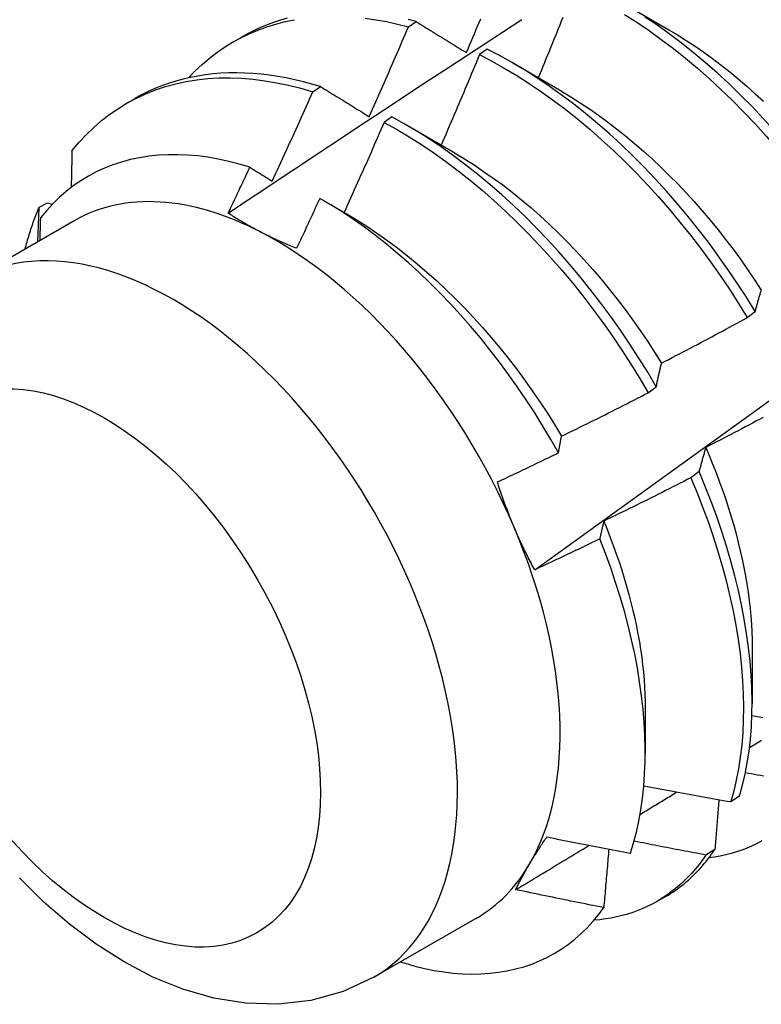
# Model space of a CAD drawing. Header units: inches. Extents: x 13 to 135, y 11 to 85.
# Tile 42 of 54: x 120.863 to 121.105, y 51.211 to 51.531. Entities that reach past the tile are written whole.
import ezdxf

# ---------------------------------------------------------------- set-up
doc = ezdxf.new("R2010")
doc.units = ezdxf.units.IN
doc.header["$MEASUREMENT"] = 0
doc.layers.add('Visible Edges(ANSI)', color=7, linetype='Continuous', lineweight=25)
doc.layers.add('Visible Tangent Edges(ANSI)', color=7, linetype='Continuous', lineweight=25)

msp = doc.modelspace()

# ---------------------------------------------------------------- linework, layer by layer
at = {"layer": 'Visible Edges(ANSI)'}
for p, q in [((121.05844, 51.53718), (121.07439, 51.52795)), ((120.98972, 51.52888), (120.99223, 51.53058)), ((120.93278, 51.52401), (120.93559, 51.52563)), ((121.01534, 51.52162), (121.01284, 51.51984)), ((121.02364, 51.51714), (121.03959, 51.50791)), ((120.95865, 51.50774), (120.96116, 51.50945)), ((120.89798, 51.50397), (120.90079, 51.50559)), ((120.98435, 51.49961), (120.98184, 51.49782)), ((120.98884, 51.4971), (121.00479, 51.48787)), ((120.8696, 51.47027), (120.8723, 51.47162)), ((120.8723, 51.47162), (120.87384, 51.47117)), ((120.96186, 51.47254), (120.96999, 51.46783)), ((120.88119, 51.46591), (120.84778, 51.44667)), ((121.09995, 51.43432), (121.10255, 51.43629)), ((121.06775, 51.40987), (121.07036, 51.41185)), ((121.08427, 51.38422), (121.08162, 51.38223)), ((121.10156, 51.32714), (121.10154, 51.3087)), ((121.06676, 51.3071), (121.06674, 51.29269)), ((121.09456, 51.27691), (121.09745, 51.27879)), ((121.08942, 51.26137), (121.08647, 51.25955)), ((121.07059, 51.24446), (121.0734, 51.24608)), ((121.01184, 51.23903), (120.97843, 51.21979))]:
    msp.add_line(p, q, dxfattribs=at)
at = {"layer": 'Visible Edges(ANSI)', "flags": 128}
for points in [[(121.03993, 51.53191), (121.03944, 51.53069), (121.03894, 51.52946), (121.03845, 51.52823), (121.03796, 51.52701), (121.03746, 51.52578), (121.03696, 51.52456), (121.03647, 51.52334), (121.03597, 51.52211), (121.03547, 51.52089), (121.03497, 51.51966), (121.03447, 51.51844), (121.03397, 51.51722), (121.03347, 51.51599), (121.03297, 51.51477), (121.03246, 51.51355), (121.03196, 51.51233)], [(121.05999, 51.53295), (121.06401, 51.53037), (121.06801, 51.52766), (121.07199, 51.5248), (121.07595, 51.5218), (121.07987, 51.51867), (121.08376, 51.51541), (121.08761, 51.51203), (121.09141, 51.50852), (121.09517, 51.5049), (121.09887, 51.50116), (121.10252, 51.49732), (121.1061, 51.49337), (121.10962, 51.48933), (121.11306, 51.48519), (121.11644, 51.48096), (121.11973, 51.47666), (121.12295, 51.47227), (121.12608, 51.46782), (121.12912, 51.4633), (121.13206, 51.45871)], [(121.13466, 51.46068), (121.1317, 51.46526), (121.12865, 51.46978), (121.12552, 51.47423), (121.1223, 51.47861), (121.119, 51.48291), (121.11562, 51.48713), (121.11216, 51.49126), (121.10864, 51.49529), (121.10505, 51.49923), (121.1014, 51.50307), (121.0977, 51.5068), (121.09394, 51.51041), (121.09013, 51.51391), (121.08628, 51.51729), (121.08239, 51.52053), (121.07846, 51.52365), (121.0745, 51.52664), (121.07052, 51.52949), (121.06652, 51.53219)], [(120.91822, 51.5123), (120.92039, 51.51455), (120.92264, 51.51667), (120.92498, 51.51866), (120.92741, 51.52052), (120.92992, 51.52225), (120.93251, 51.52385), (120.93517, 51.52532), (120.93791, 51.52664), (120.94073, 51.52784), (120.94361, 51.52889), (120.94656, 51.5298), (120.94958, 51.53058), (120.95266, 51.53121)], [(120.93111, 51.46828), (120.93707, 51.47226), (120.94303, 51.47622), (120.949, 51.48019), (120.95496, 51.48415), (120.96093, 51.4881), (120.96689, 51.49205), (120.97286, 51.496), (120.97883, 51.49994), (120.9848, 51.50388), (120.99077, 51.50781), (120.99674, 51.51174), (121.00271, 51.51566), (121.00868, 51.51958), (121.01466, 51.52349), (121.02063, 51.5274), (121.02661, 51.5313)], [(120.95027, 51.53167), (120.94806, 51.53104), (120.94588, 51.53032), (120.94374, 51.52954), (120.94164, 51.52867), (120.93958, 51.52773), (120.93757, 51.52672), (120.93559, 51.52563)], [(120.97568, 51.5317), (120.97914, 51.5312), (120.98264, 51.53057), (120.98616, 51.52979), (120.98972, 51.52888)], [(120.97698, 51.49967), (120.97752, 51.50089), (120.97806, 51.5021), (120.9786, 51.50332), (120.97914, 51.50453), (120.97967, 51.50574), (120.98021, 51.50696), (120.98075, 51.50817), (120.98128, 51.50939), (120.98181, 51.51061), (120.98235, 51.51182), (120.98288, 51.51304), (120.98341, 51.51425), (120.98394, 51.51547), (120.98447, 51.51669), (120.985, 51.51791), (120.98553, 51.51912), (120.98605, 51.52034), (120.98658, 51.52156), (120.98711, 51.52278), (120.98763, 51.524), (120.98815, 51.52522), (120.98868, 51.52644), (120.9892, 51.52766), (120.98972, 51.52888)], [(120.99223, 51.53058), (120.98959, 51.53126)], [(120.99223, 51.53058), (120.9929, 51.53016), (120.99358, 51.52975), (120.99425, 51.52933), (120.99492, 51.52892), (120.9956, 51.5285), (120.99628, 51.52809), (120.99695, 51.52767), (120.99763, 51.52725), (120.99831, 51.52683), (120.99899, 51.52641), (120.99967, 51.526), (121.00035, 51.52558), (121.00103, 51.52516), (121.00172, 51.52474), (121.0024, 51.52431), (121.00308, 51.52389), (121.00377, 51.52347), (121.00446, 51.52305), (121.00514, 51.52263), (121.00583, 51.5222), (121.00652, 51.52178), (121.00721, 51.52135), (121.0079, 51.52093), (121.00859, 51.5205)], [(121.00859, 51.5205), (121.00911, 51.52172), (121.00963, 51.52294), (121.01014, 51.52416), (121.01066, 51.52539), (121.01118, 51.52661), (121.01169, 51.52783), (121.01221, 51.52905), (121.01272, 51.53027), (121.01323, 51.5315)], [(121.03083, 51.35229), (121.04213, 51.36042), (121.05343, 51.36855), (121.06471, 51.37667), (121.07599, 51.3848), (121.08725, 51.39293), (121.0985, 51.40105), (121.10975, 51.40917), (121.12098, 51.4173), (121.1322, 51.42542), (121.14342, 51.43354), (121.15462, 51.44166), (121.16582, 51.44978), (121.177, 51.45789), (121.18818, 51.466), (121.19934, 51.47412), (121.2105, 51.48222), (121.22165, 51.49033), (121.23279, 51.49843), (121.24391, 51.50653), (121.25503, 51.51463), (121.26615, 51.52272), (121.27725, 51.53081)], [(121.07439, 51.52793), (121.07726, 51.52623), (121.08012, 51.52444), (121.08298, 51.52256), (121.08582, 51.5206), (121.08864, 51.51855), (121.09146, 51.51642), (121.09425, 51.51422), (121.09702, 51.51193), (121.09977, 51.50958), (121.1025, 51.50715), (121.1052, 51.50466)], [(121.01284, 51.51984), (121.01233, 51.51862), (121.01182, 51.51739), (121.01131, 51.51616), (121.01079, 51.51493), (121.01028, 51.5137), (121.00976, 51.51248), (121.00925, 51.51125), (121.00873, 51.51002), (121.00822, 51.5088), (121.0077, 51.50757), (121.00718, 51.50635), (121.00666, 51.50512), (121.00614, 51.50389), (121.00562, 51.50267), (121.0051, 51.50145), (121.00457, 51.50022), (121.00405, 51.499), (121.00353, 51.49777), (121.003, 51.49655), (121.00248, 51.49533), (121.00195, 51.4941), (121.00142, 51.49288), (121.0009, 51.49166), (121.00037, 51.49043)], [(121.01284, 51.51984), (121.01688, 51.51773), (121.02092, 51.51547), (121.02495, 51.51305), (121.02897, 51.51049), (121.03298, 51.50778), (121.03696, 51.50493), (121.04092, 51.50195), (121.04484, 51.49882), (121.04873, 51.49557), (121.05258, 51.49219), (121.05639, 51.48869), (121.06015, 51.48508), (121.06385, 51.48135), (121.0675, 51.47751), (121.07109, 51.47357), (121.07461, 51.46953), (121.07806, 51.4654), (121.08144, 51.46118), (121.08474, 51.45688), (121.08796, 51.4525), (121.09109, 51.44804), (121.09414, 51.44353), (121.09709, 51.43895), (121.09995, 51.43432)], [(121.10255, 51.43629), (121.09968, 51.44092), (121.09672, 51.44549), (121.09367, 51.45), (121.09053, 51.45445), (121.0873, 51.45882), (121.084, 51.46312), (121.08061, 51.46733), (121.07716, 51.47146), (121.07363, 51.47549), (121.07004, 51.47942), (121.06639, 51.48325), (121.06268, 51.48698), (121.05891, 51.49058), (121.0551, 51.49407), (121.05125, 51.49744), (121.04736, 51.50068), (121.04343, 51.5038), (121.03947, 51.50677), (121.03548, 51.50961), (121.03148, 51.51231), (121.02746, 51.51486), (121.02343, 51.51727), (121.01939, 51.51952), (121.01534, 51.52162)], [(120.96116, 51.50945), (120.95835, 51.51028), (120.95555, 51.51103), (120.95277, 51.5117), (120.95, 51.51227), (120.94726, 51.51276), (120.94453, 51.51317), (120.94183, 51.51349), (120.93915, 51.51372), (120.9365, 51.51386), (120.93388, 51.51392), (120.93128, 51.51389), (120.92871, 51.51377), (120.92618, 51.51356), (120.92368, 51.51327), (120.92121, 51.51289), (120.91878, 51.51242), (120.91639, 51.51187), (120.91403, 51.51123), (120.91172, 51.5105), (120.90944, 51.50969), (120.90721, 51.50879), (120.90502, 51.50781), (120.90288, 51.50674), (120.90079, 51.50559)], [(120.88025, 51.48855), (120.8825, 51.49124), (120.88486, 51.49378), (120.88733, 51.49617), (120.88991, 51.4984), (120.89259, 51.50047), (120.89538, 51.50238), (120.89826, 51.50413), (120.90123, 51.50571), (120.9043, 51.50713), (120.90746, 51.50838), (120.9107, 51.50945), (120.91402, 51.51036), (120.91741, 51.51109), (120.92088, 51.51165), (120.92442, 51.51204), (120.92802, 51.51225), (120.93168, 51.51229), (120.9354, 51.51216), (120.93917, 51.51185), (120.94299, 51.51137), (120.94685, 51.51072), (120.95075, 51.5099), (120.95469, 51.5089), (120.95865, 51.50774)], [(120.96116, 51.50945), (120.96181, 51.50905), (120.96246, 51.50865), (120.96311, 51.50825), (120.96376, 51.50784), (120.96442, 51.50744), (120.96507, 51.50704), (120.96572, 51.50663), (120.96638, 51.50623), (120.96704, 51.50582), (120.96769, 51.50542), (120.96835, 51.50501), (120.96901, 51.5046), (120.96967, 51.50419), (120.97033, 51.50379), (120.97099, 51.50338), (120.97165, 51.50297), (120.97232, 51.50256), (120.97298, 51.50215), (120.97364, 51.50174), (120.97431, 51.50133), (120.97498, 51.50091), (120.97564, 51.5005), (120.97631, 51.50009), (120.97698, 51.49967)], [(120.94539, 51.47872), (120.94596, 51.47992), (120.94652, 51.48113), (120.94708, 51.48234), (120.94764, 51.48354), (120.9482, 51.48475), (120.94875, 51.48596), (120.94931, 51.48716), (120.94987, 51.48837), (120.95042, 51.48958), (120.95098, 51.49079), (120.95153, 51.492), (120.95208, 51.4932), (120.95263, 51.49441), (120.95319, 51.49562), (120.95374, 51.49683), (120.95429, 51.49804), (120.95483, 51.49925), (120.95538, 51.50047), (120.95593, 51.50168), (120.95647, 51.50289), (120.95702, 51.5041), (120.95756, 51.50531), (120.95811, 51.50652), (120.95865, 51.50774)], [(121.03958, 51.50788), (121.04259, 51.50608), (121.04559, 51.50419), (121.04858, 51.50221), (121.05155, 51.50014), (121.05451, 51.49798), (121.05746, 51.49573), (121.06038, 51.4934), (121.06328, 51.49099), (121.06616, 51.4885), (121.069, 51.48594), (121.07182, 51.4833), (121.0746, 51.48058), (121.07735, 51.4778), (121.08005, 51.47495), (121.08272, 51.47203), (121.08534, 51.46905), (121.08792, 51.46601), (121.09045, 51.46291), (121.09293, 51.45975), (121.09535, 51.45655), (121.09773, 51.45329), (121.10004, 51.44999), (121.10231, 51.44665), (121.10451, 51.44327)], [(120.98184, 51.49782), (120.98131, 51.4966), (120.98077, 51.49538), (120.98024, 51.49415), (120.9797, 51.49293), (120.97917, 51.49171), (120.97863, 51.49048), (120.97809, 51.48926), (120.97755, 51.48804), (120.97701, 51.48682), (120.97647, 51.48559), (120.97593, 51.48437), (120.97538, 51.48315), (120.97484, 51.48193), (120.97429, 51.48071), (120.97375, 51.47949), (120.9732, 51.47827), (120.97266, 51.47705), (120.97211, 51.47583), (120.97156, 51.47461), (120.97101, 51.47339), (120.97046, 51.47217), (120.96991, 51.47096), (120.96936, 51.46974), (120.96881, 51.46852)], [(120.98184, 51.49782), (120.98588, 51.49557), (120.98992, 51.49316), (120.99394, 51.49061), (120.99794, 51.48791), (121.00192, 51.48507), (121.00588, 51.48209), (121.00981, 51.47897), (121.0137, 51.47573), (121.01756, 51.47236), (121.02137, 51.46887), (121.02513, 51.46526), (121.02884, 51.46153), (121.03249, 51.4577), (121.03608, 51.45377), (121.03961, 51.44973), (121.04306, 51.44561), (121.04644, 51.44139), (121.04975, 51.43709), (121.05297, 51.43272), (121.05611, 51.42827), (121.05916, 51.42376), (121.06212, 51.41918), (121.06499, 51.41455), (121.06775, 51.40987)], [(121.07036, 51.41185), (121.06758, 51.41653), (121.06471, 51.42115), (121.06175, 51.42572), (121.05869, 51.43023), (121.05554, 51.43467), (121.05231, 51.43904), (121.049, 51.44333), (121.04561, 51.44754), (121.04215, 51.45166), (121.03862, 51.45569), (121.03503, 51.45962), (121.03137, 51.46344), (121.02766, 51.46715), (121.02389, 51.47075), (121.02008, 51.47424), (121.01622, 51.4776), (121.01232, 51.48083), (121.00839, 51.48394), (121.00443, 51.48691), (121.00045, 51.48974), (120.99644, 51.49243), (120.99242, 51.49497), (120.98839, 51.49737), (120.98435, 51.49961)], [(120.93814, 51.48321), (120.93468, 51.48424), (120.93126, 51.48513), (120.92786, 51.48586), (120.9245, 51.48645), (120.92118, 51.48688), (120.9179, 51.48717), (120.91467, 51.4873), (120.91148, 51.48728), (120.90834, 51.48711), (120.90526, 51.48679), (120.90223, 51.48632), (120.89928, 51.48569), (120.89639, 51.48492), (120.89358, 51.48399), (120.89085, 51.48292), (120.88819, 51.4817), (120.88561, 51.48033), (120.88311, 51.47881), (120.8807, 51.47715), (120.87837, 51.47535), (120.87613, 51.47341), (120.87399, 51.47132), (120.87194, 51.4691), (120.87, 51.46675)], [(120.88025, 51.48855), (120.88024, 51.48806), (120.88023, 51.48756), (120.88022, 51.48707), (120.88022, 51.48657), (120.88021, 51.48608), (120.8802, 51.48558), (120.88019, 51.48509), (120.88018, 51.48459), (120.88017, 51.4841), (120.88016, 51.4836), (120.88015, 51.48311), (120.88014, 51.48261), (120.88013, 51.48212), (120.88012, 51.48162), (120.88011, 51.48112), (120.8801, 51.48063), (120.88009, 51.48013), (120.88008, 51.47963), (120.88007, 51.47914), (120.88006, 51.47864), (120.88005, 51.47814), (120.88004, 51.47764), (120.88003, 51.47715), (120.88002, 51.47665)], [(121.00479, 51.48781), (121.00794, 51.48594), (121.01107, 51.48396), (121.0142, 51.48189), (121.01731, 51.47972), (121.0204, 51.47745), (121.02347, 51.47509), (121.02652, 51.47264), (121.02954, 51.4701), (121.03253, 51.46746), (121.03548, 51.46475), (121.03841, 51.46194), (121.04129, 51.45906), (121.04413, 51.4561), (121.04693, 51.45307), (121.04968, 51.44997), (121.05239, 51.4468), (121.05505, 51.44357), (121.05765, 51.44028), (121.0602, 51.43694), (121.06269, 51.43354), (121.06513, 51.4301), (121.0675, 51.42661), (121.06981, 51.42308), (121.07205, 51.41951)], [(120.93111, 51.46829), (120.9314, 51.46891), (120.9317, 51.46953), (120.93199, 51.47015), (120.93229, 51.47077), (120.93258, 51.47139), (120.93288, 51.47201), (120.93317, 51.47263), (120.93346, 51.47326), (120.93376, 51.47388), (120.93405, 51.4745), (120.93435, 51.47512), (120.93464, 51.47574), (120.93493, 51.47637), (120.93522, 51.47699), (120.93552, 51.47761), (120.93581, 51.47823), (120.9361, 51.47885), (120.93639, 51.47948), (120.93669, 51.4801), (120.93698, 51.48072), (120.93727, 51.48134), (120.93756, 51.48197), (120.93785, 51.48259), (120.93814, 51.48321)], [(120.93814, 51.48321), (120.93844, 51.48303), (120.93874, 51.48284), (120.93904, 51.48265), (120.93934, 51.48247), (120.93964, 51.48228), (120.93994, 51.4821), (120.94024, 51.48191), (120.94055, 51.48172), (120.94085, 51.48154), (120.94115, 51.48135), (120.94145, 51.48116), (120.94175, 51.48098), (120.94206, 51.48079), (120.94236, 51.4806), (120.94266, 51.48041), (120.94296, 51.48023), (120.94327, 51.48004), (120.94357, 51.47985), (120.94387, 51.47966), (120.94418, 51.47947), (120.94448, 51.47929), (120.94478, 51.4791), (120.94509, 51.47891), (120.94539, 51.47872)], [(120.96088, 51.4731), (120.96057, 51.47242), (120.96026, 51.47175), (120.95995, 51.47107), (120.95963, 51.47039), (120.95932, 51.46971), (120.95901, 51.46904), (120.9587, 51.46836), (120.95838, 51.46768), (120.95807, 51.467), (120.95776, 51.46633), (120.95744, 51.46565), (120.95713, 51.46497), (120.95682, 51.4643), (120.9565, 51.46362), (120.95619, 51.46294), (120.95587, 51.46227), (120.95556, 51.46159), (120.95524, 51.46091), (120.95493, 51.46024), (120.95461, 51.45956), (120.95429, 51.45889), (120.95398, 51.45821), (120.95366, 51.45753), (120.95334, 51.45686)], [(121.03856, 51.39036), (121.03607, 51.39473), (121.03348, 51.39906), (121.03082, 51.40334), (121.02806, 51.40757), (121.02523, 51.41174), (121.02231, 51.41584), (121.01932, 51.41988), (121.01626, 51.42384), (121.01314, 51.42771), (121.00995, 51.4315), (121.00671, 51.43519), (121.00341, 51.43878), (121.00007, 51.44228), (120.99667, 51.44567), (120.99323, 51.44896), (120.98974, 51.45214), (120.98621, 51.45521), (120.98264, 51.45816), (120.97905, 51.46099), (120.97545, 51.46368), (120.97182, 51.46624), (120.96818, 51.46867), (120.96453, 51.47095), (120.96088, 51.4731)], [(120.86504, 51.45661), (120.8652, 51.45721), (120.86536, 51.4578), (120.86552, 51.4584), (120.86568, 51.45899), (120.86585, 51.45958), (120.86602, 51.46017), (120.8662, 51.46075), (120.86637, 51.46133), (120.86655, 51.46191), (120.86674, 51.46249), (120.86692, 51.46306), (120.86711, 51.46363), (120.8673, 51.4642), (120.8675, 51.46477), (120.86769, 51.46533), (120.86789, 51.46589), (120.8681, 51.46645), (120.8683, 51.467), (120.86851, 51.46756), (120.86872, 51.4681), (120.86894, 51.46865), (120.86916, 51.46919), (120.86938, 51.46974), (120.8696, 51.47027)], [(120.86915, 51.45897), (120.86917, 51.45945), (120.86919, 51.45992), (120.86921, 51.46039), (120.86923, 51.46086), (120.86925, 51.46134), (120.86927, 51.46181), (120.86929, 51.46228), (120.86931, 51.46275), (120.86933, 51.46322), (120.86934, 51.46369), (120.86936, 51.46416), (120.86938, 51.46464), (120.8694, 51.46511), (120.86942, 51.46558), (120.86944, 51.46605), (120.86946, 51.46652), (120.86947, 51.46699), (120.86949, 51.46746), (120.86951, 51.46793), (120.86953, 51.4684), (120.86955, 51.46887), (120.86957, 51.46934), (120.86958, 51.4698), (120.8696, 51.47027)], [(120.94162, 51.46216), (120.94115, 51.4624), (120.94069, 51.46264), (120.94022, 51.46289), (120.93977, 51.46313), (120.93931, 51.46338), (120.93886, 51.46363), (120.9384, 51.46387), (120.93796, 51.46412), (120.93751, 51.46438), (120.93707, 51.46463), (120.93662, 51.46488), (120.93619, 51.46514), (120.93575, 51.46539), (120.93532, 51.46565), (120.93488, 51.46591), (120.93445, 51.46617), (120.93403, 51.46643), (120.9336, 51.46669), (120.93318, 51.46695), (120.93276, 51.46722), (120.93234, 51.46748), (120.93193, 51.46775), (120.93152, 51.46802), (120.93111, 51.46829)], [(120.97, 51.4678), (120.97328, 51.46585), (120.97655, 51.46379), (120.9798, 51.46162), (120.98304, 51.45933), (120.98626, 51.45694), (120.98945, 51.45444), (120.99262, 51.45185), (120.99576, 51.44915), (120.99886, 51.44636), (121.00194, 51.44348), (121.00497, 51.44051), (121.00796, 51.43747), (121.0109, 51.43434), (121.0138, 51.43113), (121.01665, 51.42786), (121.01945, 51.42451), (121.02219, 51.42111), (121.02486, 51.41764), (121.02748, 51.41411), (121.03003, 51.41053), (121.03251, 51.4069), (121.03492, 51.40323), (121.03726, 51.39951), (121.03952, 51.39575)], [(120.87, 51.46675), (120.86999, 51.46644), (120.86998, 51.46614), (120.86997, 51.46583), (120.86996, 51.46552), (120.86995, 51.46521), (120.86994, 51.4649), (120.86993, 51.46459), (120.86992, 51.46428), (120.86991, 51.46397), (120.8699, 51.46366), (120.86989, 51.46335), (120.86988, 51.46304), (120.86987, 51.46274), (120.86986, 51.46243), (120.86985, 51.46212), (120.86984, 51.46181), (120.86983, 51.4615), (120.86982, 51.46119), (120.86981, 51.46088), (120.8698, 51.46057), (120.86979, 51.46026), (120.86978, 51.45995), (120.86977, 51.45964), (120.86976, 51.45933)], [(120.95334, 51.45686), (120.95283, 51.45706), (120.95232, 51.45727), (120.95181, 51.45748), (120.9513, 51.45768), (120.9508, 51.45789), (120.95029, 51.45811), (120.94979, 51.45832), (120.9493, 51.45853), (120.9488, 51.45875), (120.94831, 51.45897), (120.94781, 51.45918), (120.94732, 51.4594), (120.94684, 51.45963), (120.94635, 51.45985), (120.94587, 51.46007), (120.94539, 51.4603), (120.94491, 51.46053), (120.94443, 51.46076), (120.94396, 51.46099), (120.94348, 51.46122), (120.94301, 51.46145), (120.94255, 51.46169), (120.94208, 51.46192), (120.94162, 51.46216)], [(121.10255, 51.43629), (121.10263, 51.43659), (121.10271, 51.4369), (121.10279, 51.4372), (121.10287, 51.4375), (121.10295, 51.4378), (121.10303, 51.4381), (121.10311, 51.4384), (121.10319, 51.43869), (121.10327, 51.43899), (121.10336, 51.43928), (121.10344, 51.43957), (121.10352, 51.43987), (121.1036, 51.44016), (121.10369, 51.44045), (121.10377, 51.44074), (121.10386, 51.44102), (121.10394, 51.44131), (121.10403, 51.44159), (121.10411, 51.44188), (121.1042, 51.44216), (121.10429, 51.44244), (121.10437, 51.44272), (121.10446, 51.443), (121.10455, 51.44328)], [(121.07208, 51.41954), (121.07325, 51.42014), (121.07441, 51.42074), (121.07558, 51.42135), (121.07675, 51.42196), (121.07791, 51.42256), (121.07908, 51.42317), (121.08024, 51.42378), (121.08141, 51.4244), (121.08257, 51.42501), (121.08373, 51.42562), (121.08489, 51.42623), (121.08606, 51.42685), (121.08722, 51.42747), (121.08838, 51.42808), (121.08954, 51.4287), (121.0907, 51.42932), (121.09186, 51.42994), (121.09301, 51.43056), (121.09417, 51.43119), (121.09533, 51.43181), (121.09649, 51.43243), (121.09764, 51.43306), (121.0988, 51.43369), (121.09995, 51.43432)], [(121.07036, 51.41185), (121.07042, 51.41218), (121.07049, 51.41251), (121.07056, 51.41285), (121.07063, 51.41318), (121.0707, 51.4135), (121.07077, 51.41383), (121.07084, 51.41416), (121.07091, 51.41448), (121.07098, 51.41481), (121.07105, 51.41513), (121.07112, 51.41545), (121.07119, 51.41577), (121.07126, 51.41609), (121.07133, 51.41641), (121.07141, 51.41673), (121.07148, 51.41705), (121.07155, 51.41736), (121.07163, 51.41768), (121.0717, 51.41799), (121.07178, 51.4183), (121.07185, 51.41861), (121.07193, 51.41892), (121.072, 51.41923), (121.07208, 51.41954)], [(121.03953, 51.39575), (121.04071, 51.39633), (121.04189, 51.39691), (121.04308, 51.39748), (121.04426, 51.39806), (121.04544, 51.39864), (121.04662, 51.39922), (121.04779, 51.39981), (121.04897, 51.40039), (121.05015, 51.40098), (121.05133, 51.40156), (121.0525, 51.40215), (121.05368, 51.40274), (121.05486, 51.40333), (121.05603, 51.40392), (121.05721, 51.40451), (121.05838, 51.4051), (121.05955, 51.40569), (121.06073, 51.40629), (121.0619, 51.40688), (121.06307, 51.40748), (121.06424, 51.40807), (121.06541, 51.40867), (121.06658, 51.40927), (121.06775, 51.40987)], [(121.10513, 51.40184), (121.10397, 51.40122), (121.1028, 51.40061), (121.10164, 51.39999), (121.10048, 51.39938), (121.09931, 51.39876), (121.09814, 51.39815), (121.09698, 51.39754), (121.09581, 51.39693), (121.09465, 51.39632), (121.09348, 51.39571), (121.09231, 51.3951), (121.09114, 51.3945), (121.08997, 51.39389), (121.0888, 51.39329), (121.08763, 51.39268), (121.08646, 51.39208)], [(121.03856, 51.39036), (121.0386, 51.39059), (121.03864, 51.39082), (121.03867, 51.39105), (121.03871, 51.39128), (121.03875, 51.39151), (121.03879, 51.39173), (121.03883, 51.39196), (121.03887, 51.39219), (121.03891, 51.39242), (121.03895, 51.39264), (121.03899, 51.39287), (121.03903, 51.39309), (121.03907, 51.39332), (121.03912, 51.39354), (121.03916, 51.39376), (121.0392, 51.39399), (121.03924, 51.39421), (121.03928, 51.39443), (121.03932, 51.39465), (121.03936, 51.39487), (121.0394, 51.39509), (121.03945, 51.39531), (121.03949, 51.39553), (121.03953, 51.39575)], [(121.08646, 51.39208), (121.08636, 51.39177), (121.08627, 51.39145), (121.08617, 51.39113), (121.08608, 51.39081), (121.08598, 51.39049), (121.08589, 51.39017), (121.08579, 51.38985), (121.0857, 51.38953), (121.08561, 51.3892), (121.08552, 51.38888), (121.08542, 51.38855), (121.08533, 51.38823), (121.08524, 51.3879), (121.08515, 51.38757), (121.08506, 51.38724), (121.08497, 51.38691), (121.08488, 51.38657), (121.0848, 51.38624), (121.08471, 51.38591), (121.08462, 51.38557), (121.08453, 51.38523), (121.08445, 51.38489), (121.08436, 51.38456), (121.08427, 51.38422)], [(121.08645, 51.39209), (121.08765, 51.38927), (121.08881, 51.38644), (121.08992, 51.38362), (121.09098, 51.3808), (121.092, 51.37798), (121.09296, 51.37517), (121.09388, 51.37236), (121.09474, 51.36956), (121.09555, 51.36677), (121.09632, 51.36399), (121.09703, 51.36122), (121.09769, 51.35847), (121.0983, 51.35573), (121.09886, 51.35301), (121.09937, 51.35031), (121.09982, 51.34763), (121.10023, 51.34498), (121.10058, 51.34235), (121.10087, 51.33974), (121.10111, 51.33716), (121.1013, 51.33461), (121.10144, 51.33209), (121.10152, 51.3296), (121.10155, 51.32715)], [(121.01868, 51.38087), (121.01951, 51.38126), (121.02034, 51.38165), (121.02117, 51.38204), (121.022, 51.38243), (121.02283, 51.38282), (121.02366, 51.38321), (121.02449, 51.38361), (121.02532, 51.384), (121.02615, 51.38439), (121.02698, 51.38479), (121.02781, 51.38518), (121.02864, 51.38558), (121.02946, 51.38597), (121.03029, 51.38637), (121.03112, 51.38677), (121.03195, 51.38716), (121.03277, 51.38756), (121.0336, 51.38796), (121.03443, 51.38836), (121.03525, 51.38876), (121.03608, 51.38916), (121.03691, 51.38956), (121.03773, 51.38996), (121.03856, 51.39036)], [(121.08162, 51.38223), (121.08045, 51.38163), (121.07927, 51.38103), (121.0781, 51.38043), (121.07693, 51.37984), (121.07575, 51.37924), (121.07457, 51.37865), (121.0734, 51.37806), (121.07222, 51.37747), (121.07104, 51.37688), (121.06987, 51.37629), (121.06869, 51.3757), (121.06751, 51.37511), (121.06633, 51.37453), (121.06515, 51.37394), (121.06397, 51.37336), (121.06279, 51.37278), (121.0616, 51.37219), (121.06042, 51.37161), (121.05924, 51.37103), (121.05806, 51.37046), (121.05687, 51.36988), (121.05569, 51.3693), (121.0545, 51.36873), (121.05332, 51.36815)], [(121.08162, 51.38223), (121.08364, 51.37737), (121.08554, 51.37251), (121.08733, 51.36766), (121.08898, 51.36281), (121.09051, 51.35798), (121.09192, 51.35317), (121.09319, 51.34839), (121.09434, 51.34364), (121.09535, 51.33894), (121.09624, 51.33427), (121.09699, 51.32966), (121.0976, 51.32511), (121.09808, 51.32062), (121.09843, 51.3162), (121.09865, 51.31185), (121.09872, 51.30758), (121.09867, 51.30339), (121.09848, 51.2993), (121.09815, 51.2953), (121.0977, 51.2914), (121.09711, 51.28761), (121.09639, 51.28393), (121.09554, 51.28036), (121.09456, 51.27691)], [(121.09745, 51.27879), (121.09842, 51.28224), (121.09926, 51.28582), (121.09997, 51.28951), (121.10055, 51.29331), (121.10099, 51.29722), (121.10131, 51.30123), (121.10149, 51.30533), (121.10153, 51.30952), (121.10145, 51.31379), (121.10122, 51.31815), (121.10086, 51.32258), (121.10037, 51.32707), (121.09975, 51.33163), (121.09899, 51.33625), (121.09809, 51.34091), (121.09707, 51.34562), (121.09591, 51.35037), (121.09463, 51.35516), (121.09321, 51.35997), (121.09167, 51.3648), (121.09001, 51.36965), (121.08822, 51.3745), (121.08631, 51.37936), (121.08427, 51.38422)], [(121.02412, 51.36612), (121.02386, 51.36672), (121.02361, 51.36732), (121.02336, 51.36793), (121.02311, 51.36853), (121.02287, 51.36914), (121.02263, 51.36975), (121.02239, 51.37035), (121.02215, 51.37096), (121.02192, 51.37157), (121.02169, 51.37219), (121.02146, 51.3728), (121.02123, 51.37341), (121.021, 51.37403), (121.02078, 51.37464), (121.02056, 51.37526), (121.02034, 51.37588), (121.02012, 51.3765), (121.01991, 51.37712), (121.0197, 51.37774), (121.01949, 51.37836), (121.01928, 51.37899), (121.01908, 51.37961), (121.01888, 51.38024), (121.01868, 51.38087)], [(121.03083, 51.35229), (121.03052, 51.35285), (121.03022, 51.35341), (121.02992, 51.35397), (121.02962, 51.35454), (121.02932, 51.3551), (121.02903, 51.35567), (121.02873, 51.35624), (121.02844, 51.3568), (121.02816, 51.35737), (121.02787, 51.35795), (121.02759, 51.35852), (121.02731, 51.3591), (121.02703, 51.35967), (121.02675, 51.36025), (121.02648, 51.36083), (121.02621, 51.36141), (121.02594, 51.36199), (121.02567, 51.36258), (121.02541, 51.36317), (121.02514, 51.36375), (121.02488, 51.36434), (121.02463, 51.36493), (121.02437, 51.36553), (121.02412, 51.36612)], [(121.05332, 51.36815), (121.05326, 51.36792), (121.0532, 51.36768), (121.05314, 51.36744), (121.05308, 51.3672), (121.05302, 51.36696), (121.05297, 51.36673), (121.05291, 51.36649), (121.05285, 51.36625), (121.05279, 51.36601), (121.05274, 51.36576), (121.05268, 51.36552), (121.05262, 51.36528), (121.05257, 51.36504), (121.05251, 51.36479), (121.05246, 51.36455), (121.0524, 51.36431), (121.05234, 51.36406), (121.05229, 51.36382), (121.05223, 51.36357), (121.05218, 51.36332), (121.05212, 51.36308), (121.05207, 51.36283), (121.05202, 51.36258), (121.05196, 51.36233)], [(121.05327, 51.36816), (121.05434, 51.3655), (121.05538, 51.36283), (121.05638, 51.36017), (121.05733, 51.35751), (121.05824, 51.35486), (121.0591, 51.35221), (121.05992, 51.34957), (121.0607, 51.34694), (121.06143, 51.34432), (121.06212, 51.34171), (121.06276, 51.33911), (121.06335, 51.33653), (121.0639, 51.33396), (121.0644, 51.33141), (121.06485, 51.32888), (121.06525, 51.32636), (121.06561, 51.32387), (121.06591, 51.3214), (121.06617, 51.31896), (121.06638, 51.31654), (121.06654, 51.31415), (121.06665, 51.31178), (121.06671, 51.30944), (121.06673, 51.30714)], [(121.05196, 51.36233), (121.05108, 51.36191), (121.05021, 51.36148), (121.04933, 51.36106), (121.04845, 51.36064), (121.04757, 51.36021), (121.04669, 51.35979), (121.04581, 51.35937), (121.04494, 51.35895), (121.04406, 51.35853), (121.04318, 51.35811), (121.0423, 51.35769), (121.04142, 51.35727), (121.04053, 51.35685), (121.03965, 51.35643), (121.03877, 51.35602), (121.03789, 51.3556), (121.03701, 51.35518), (121.03613, 51.35477), (121.03524, 51.35435), (121.03436, 51.35394), (121.03348, 51.35353), (121.0326, 51.35311), (121.03171, 51.3527), (121.03083, 51.35229)], [(121.06195, 51.26011), (121.06298, 51.26348), (121.06389, 51.26696), (121.06467, 51.27056), (121.06533, 51.27425), (121.06587, 51.27805), (121.06628, 51.28193), (121.06656, 51.2859), (121.06671, 51.28996), (121.06674, 51.29409), (121.06663, 51.2983), (121.0664, 51.30259), (121.06604, 51.30694), (121.06556, 51.31136), (121.06494, 51.31585), (121.0642, 51.32038), (121.06333, 51.32494), (121.06233, 51.32955), (121.06121, 51.33418), (121.05997, 51.33883), (121.05861, 51.34351), (121.05713, 51.3482), (121.05552, 51.35291), (121.0538, 51.35762), (121.05196, 51.36233)], [(121.10148, 51.30492), (121.10267, 51.30472), (121.10387, 51.30451), (121.10507, 51.30431)], [(121.10069, 51.29449), (121.10125, 51.29484), (121.10182, 51.29518), (121.10238, 51.29553), (121.10295, 51.29587), (121.10351, 51.29622), (121.10407, 51.29656), (121.10464, 51.29691)], [(121.10522, 51.28519), (121.10424, 51.28537), (121.10326, 51.28554), (121.10228, 51.28572), (121.1013, 51.2859), (121.10033, 51.28607), (121.09935, 51.28625)], [(121.06508, 51.27276), (121.06558, 51.27306), (121.06608, 51.27336), (121.06657, 51.27367), (121.06707, 51.27397), (121.06757, 51.27427), (121.06807, 51.27458), (121.06857, 51.27488), (121.06906, 51.27518), (121.06956, 51.27549), (121.07006, 51.27579), (121.07056, 51.27609), (121.07106, 51.27639), (121.07155, 51.2767), (121.07205, 51.277), (121.07255, 51.2773), (121.07305, 51.27761), (121.07355, 51.27791), (121.07404, 51.27821), (121.07454, 51.27852), (121.07504, 51.27882), (121.07554, 51.27912), (121.07603, 51.27943), (121.07653, 51.27973), (121.07703, 51.28003)], [(121.06628, 51.28201), (121.06746, 51.28179), (121.06863, 51.28157), (121.06981, 51.28136), (121.07099, 51.28114), (121.07216, 51.28092), (121.07334, 51.2807), (121.07452, 51.28049), (121.07569, 51.28027), (121.07687, 51.28006), (121.07805, 51.27984), (121.07923, 51.27963), (121.0804, 51.27942), (121.08158, 51.2792), (121.08276, 51.27899), (121.08394, 51.27878), (121.08512, 51.27857), (121.0863, 51.27836), (121.08748, 51.27815), (121.08865, 51.27794), (121.08983, 51.27773), (121.09101, 51.27753), (121.09219, 51.27732), (121.09337, 51.27711), (121.09456, 51.27691)], [(121.09072, 51.27758), (121.09066, 51.27691), (121.09061, 51.27623), (121.09056, 51.27556), (121.09051, 51.27489), (121.09045, 51.27421), (121.0904, 51.27354), (121.09035, 51.27286), (121.09029, 51.27219), (121.09024, 51.27152), (121.09018, 51.27084), (121.09013, 51.27017), (121.09008, 51.26949), (121.09002, 51.26881), (121.08997, 51.26814), (121.08991, 51.26746), (121.08986, 51.26679), (121.0898, 51.26611), (121.08975, 51.26543), (121.08969, 51.26476), (121.08964, 51.26408), (121.08958, 51.2634), (121.08953, 51.26272), (121.08947, 51.26205), (121.08942, 51.26137)], [(121.02902, 51.25643), (121.02923, 51.25679), (121.02944, 51.25715), (121.02966, 51.25751), (121.02988, 51.25788), (121.03011, 51.25824), (121.03033, 51.25861), (121.03056, 51.25898), (121.03079, 51.25935), (121.03102, 51.25972), (121.03125, 51.26009), (121.03149, 51.26046), (121.03173, 51.26084), (121.03197, 51.26121), (121.03221, 51.26159), (121.03245, 51.26197), (121.0327, 51.26235), (121.03295, 51.26273), (121.0332, 51.26311), (121.03345, 51.2635), (121.03371, 51.26388), (121.03397, 51.26427), (121.03423, 51.26465), (121.03449, 51.26504), (121.03475, 51.26543)], [(121.03475, 51.26543), (121.03588, 51.2652), (121.03701, 51.26498), (121.03814, 51.26475), (121.03928, 51.26452), (121.04041, 51.2643), (121.04154, 51.26407), (121.04267, 51.26385), (121.0438, 51.26362), (121.04493, 51.2634), (121.04607, 51.26317), (121.0472, 51.26295), (121.04833, 51.26273), (121.04947, 51.26251), (121.0506, 51.26229), (121.05173, 51.26207), (121.05287, 51.26185), (121.054, 51.26163), (121.05514, 51.26141), (121.05627, 51.26119), (121.05741, 51.26098), (121.05854, 51.26076), (121.05968, 51.26054), (121.06081, 51.26033), (121.06195, 51.26011)], [(121.08647, 51.25955), (121.0855, 51.25973), (121.08452, 51.25992), (121.08355, 51.2601), (121.08258, 51.26028), (121.0816, 51.26047), (121.08063, 51.26065), (121.07966, 51.26084), (121.07868, 51.26102), (121.07771, 51.26121), (121.07674, 51.26139), (121.07576, 51.26158), (121.07479, 51.26177), (121.07382, 51.26196), (121.07285, 51.26214), (121.07188, 51.26233), (121.0709, 51.26252), (121.06993, 51.26271), (121.06896, 51.2629), (121.06799, 51.26309), (121.06702, 51.26328), (121.06605, 51.26347), (121.06508, 51.26367), (121.06411, 51.26386), (121.06314, 51.26405)], [(121.10474, 51.26414), (121.10316, 51.2633), (121.10155, 51.26253), (121.0999, 51.26182), (121.09821, 51.26117), (121.0965, 51.26059), (121.09475, 51.26007), (121.09297, 51.25961), (121.09117, 51.25922), (121.08933, 51.25889), (121.08747, 51.25863)], [(121.02466, 51.24828), (121.02566, 51.24888), (121.02665, 51.24948), (121.02765, 51.25008), (121.02864, 51.25068), (121.02963, 51.25128), (121.03063, 51.25188), (121.03162, 51.25248), (121.03262, 51.25308), (121.03361, 51.25368), (121.0346, 51.25428), (121.0356, 51.25489), (121.03659, 51.25549), (121.03758, 51.25609), (121.03858, 51.25669), (121.03957, 51.25729), (121.04057, 51.25789), (121.04156, 51.25849), (121.04255, 51.25909), (121.04354, 51.25969), (121.04454, 51.26029), (121.04553, 51.2609), (121.04652, 51.2615), (121.04752, 51.2621), (121.04851, 51.2627)], [(121.05492, 51.26145), (121.05485, 51.26066), (121.05478, 51.25988), (121.05472, 51.25909), (121.05465, 51.2583), (121.05458, 51.25751), (121.05451, 51.25672), (121.05444, 51.25592), (121.05438, 51.25513), (121.05431, 51.25434), (121.05424, 51.25355), (121.05417, 51.25276), (121.0541, 51.25197), (121.05403, 51.25117), (121.05396, 51.25038), (121.05389, 51.24959), (121.05382, 51.24879), (121.05375, 51.248), (121.05368, 51.24721), (121.05361, 51.24641), (121.05353, 51.24562), (121.05346, 51.24482), (121.05339, 51.24403), (121.05332, 51.24323), (121.05325, 51.24244)], [(121.0734, 51.24608), (121.07418, 51.24654), (121.07495, 51.24702), (121.07572, 51.24751), (121.07647, 51.24802), (121.07721, 51.24854), (121.07795, 51.24908), (121.07867, 51.24964), (121.07939, 51.25021), (121.08009, 51.25079), (121.08079, 51.25139), (121.08147, 51.25201), (121.08215, 51.25264), (121.08281, 51.25329), (121.08346, 51.25395), (121.08411, 51.25462), (121.08474, 51.25532), (121.08536, 51.25602), (121.08597, 51.25674), (121.08658, 51.25748), (121.08717, 51.25823), (121.08774, 51.25899), (121.08831, 51.25977), (121.08887, 51.26056), (121.08942, 51.26137)], [(121.02467, 51.24828), (121.02482, 51.24861), (121.02498, 51.24893), (121.02513, 51.24926), (121.02529, 51.24958), (121.02546, 51.24991), (121.02562, 51.25024), (121.02579, 51.25058), (121.02596, 51.25091), (121.02613, 51.25124), (121.02631, 51.25158), (121.02649, 51.25192), (121.02667, 51.25225), (121.02685, 51.25259), (121.02703, 51.25293), (121.02722, 51.25328), (121.02741, 51.25362), (121.0276, 51.25397), (121.0278, 51.25431), (121.02799, 51.25466), (121.02819, 51.25501), (121.0284, 51.25536), (121.0286, 51.25572), (121.02881, 51.25607), (121.02902, 51.25643)], [(121.08647, 51.25955), (121.08539, 51.25799), (121.08426, 51.25649), (121.08309, 51.25504), (121.08188, 51.25364), (121.08063, 51.25231), (121.07934, 51.25103), (121.07801, 51.2498), (121.07664, 51.24864), (121.07523, 51.24753), (121.07379, 51.24649), (121.07231, 51.2455), (121.07079, 51.24458), (121.06924, 51.24371), (121.06765, 51.24291), (121.06603, 51.24217), (121.06438, 51.24149), (121.06269, 51.24088), (121.06098, 51.24032), (121.05923, 51.23983), (121.05745, 51.2394), (121.05565, 51.23904), (121.05382, 51.23874), (121.05195, 51.2385), (121.05007, 51.23833)], [(120.97843, 51.21979), (120.96851, 51.21515), (120.95803, 51.21222), (120.94737, 51.211), (120.93677, 51.21132), (120.92639, 51.21302), (120.91633, 51.21592), (120.9066, 51.21987), (120.89721, 51.22477), (120.88816, 51.23051), (120.87946, 51.23702), (120.87113, 51.24425), (120.8632, 51.25213)], [(121.05325, 51.24244), (121.05205, 51.24267), (121.05086, 51.24291), (121.04967, 51.24315), (121.04847, 51.24339), (121.04728, 51.24362), (121.04609, 51.24386), (121.0449, 51.2441), (121.0437, 51.24434), (121.04251, 51.24459), (121.04132, 51.24483), (121.04013, 51.24507), (121.03894, 51.24531), (121.03775, 51.24556), (121.03656, 51.2458), (121.03537, 51.24605), (121.03418, 51.24629), (121.03299, 51.24654), (121.0318, 51.24679), (121.03061, 51.24703), (121.02942, 51.24728), (121.02823, 51.24753), (121.02704, 51.24778), (121.02585, 51.24803), (121.02467, 51.24828)], [(120.9918, 51.22345), (120.99498, 51.22267), (120.99814, 51.22203), (121.00126, 51.22153), (121.00433, 51.22116), (121.00737, 51.22094), (121.01036, 51.22085), (121.01331, 51.2209), (121.01621, 51.22108), (121.01906, 51.22141), (121.02184, 51.22188), (121.02457, 51.22248), (121.02723, 51.22322), (121.02982, 51.2241), (121.03234, 51.22511), (121.03479, 51.22626), (121.03716, 51.22754), (121.03946, 51.22895), (121.04168, 51.23049), (121.04382, 51.23216), (121.04588, 51.23397), (121.04786, 51.2359), (121.04975, 51.23796), (121.05155, 51.24014), (121.05325, 51.24244)]]:
    msp.add_lwpolyline(points, dxfattribs=at)
at = {"layer": 'Visible Edges(ANSI)'}
for centre, major_axis, start_param, end_param in [((120.94652, 51.35247), (-0.06533, 0.11344), 5.552669, 6.283185), ((120.94652, 51.35247), (0.06533, -0.11344), 1.363879, 2.411076), ((120.94652, 51.35247), (0.06533, -0.11344), 0.316681, 1.363879), ((120.94652, 51.35247), (0.06533, -0.11344), 0, 0.316681), ((120.96391, 51.36249), (0.07761, -0.13476), 5.712947, 5.756075)]:
    msp.add_ellipse(centre, major_axis=major_axis, ratio=0.578093, start_param=start_param, end_param=end_param, dxfattribs=at)
at = {"layer": 'Visible Tangent Edges(ANSI)'}
msp.add_ellipse((120.91311, 51.33323), major_axis=(0.06533, -0.11344), ratio=0.578093, start_param=0, end_param=3.141593, dxfattribs=at)
msp.add_ellipse((120.89084, 51.3204), major_axis=(0.04961, -0.08615), ratio=0.578093, dxfattribs=at)

doc.saveas('drawing.dxf')
